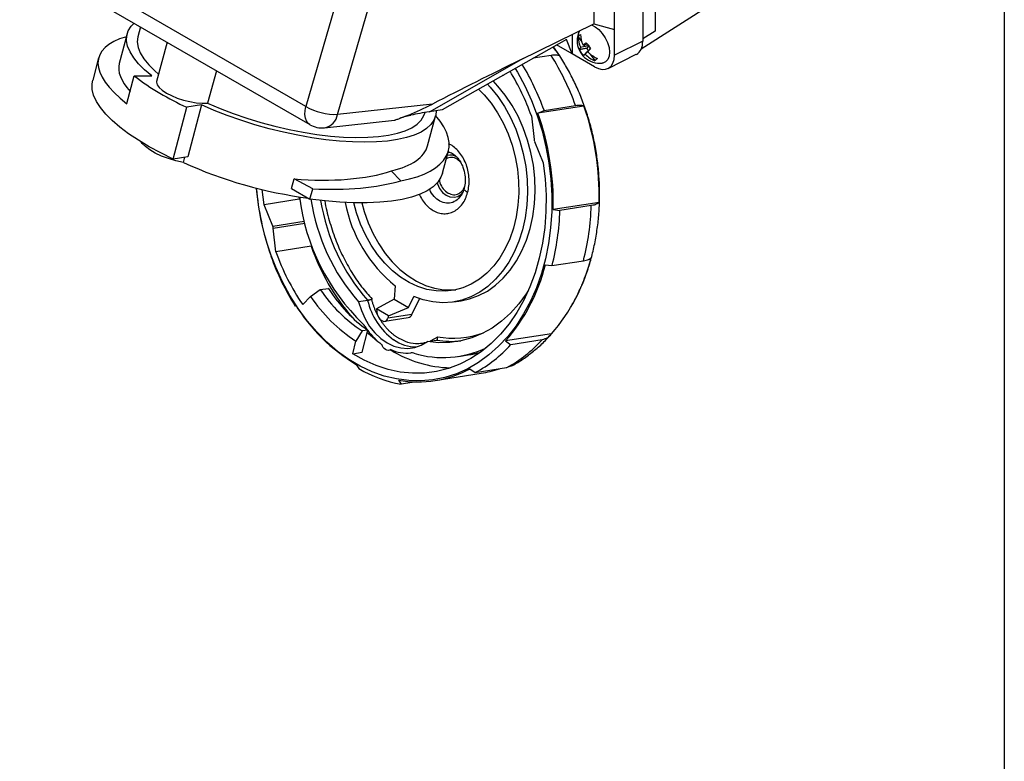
# Model space of a CAD drawing. Header units: inches. Extents: x 1.5 to 64.5, y 1.5 to 49.5.
# Tile 17 of 19: x 54.2 to 64.5, y 23.5 to 31.2. Entities that reach past the tile are written whole.
import ezdxf

# ---------------------------------------------------------------- set-up
doc = ezdxf.new("R2010")
doc.units = ezdxf.units.IN
doc.header["$LTSCALE"] = 6
doc.header["$MEASUREMENT"] = 0
doc.layers.add('TEXT', color=140, linetype='Continuous', lineweight=25)

msp = doc.modelspace()

# ---------------------------------------------------------------- linework, layer by layer
for p, q in [((60.866, 40.199), (60.866, 31.13)), ((60.735, 40.116), (60.735, 31.025)), ((59.962, 39.821), (57.229, 30.345)), ((60.441, 31.147), (60.441, 39.678)), ((57.559, 30.262), (60.225, 39.505)), ((60.225, 39.505), (60.225, 31.205)), ((57.229, 30.345), (54.249, 32.066)), ((54.29, 31.875), (57.27, 30.155)), ((60.72, 30.944), (61.467, 31.419)), ((55.507, 31.173), (55.48, 31.07)), ((59.463, 30.83), (60.225, 31.205)), ((60.225, 31.205), (60.441, 31.147)), ((55.368, 31.1), (55.285, 30.791)), ((60, 31.095), (60, 30.892)), ((60.064, 31.069), (60.101, 31.016)), ((60.441, 30.878), (60.441, 31.147)), ((60.866, 31.13), (60.735, 31.049)), ((55.783, 31.013), (55.674, 30.606)), ((59.942, 31.043), (58.648, 30.309)), ((59.804, 30.965), (59.868, 30.87)), ((60, 30.892), (59.839, 30.985)), ((60, 30.892), (59.942, 31.043)), ((60.134, 30.968), (60.089, 30.958)), ((60.159, 30.993), (60.115, 30.983)), ((60.123, 30.985), (60.134, 30.968)), ((60.135, 30.969), (60.124, 30.985)), ((60.135, 30.969), (60.134, 30.968)), ((60.171, 30.98), (60.135, 30.969)), ((60.174, 30.975), (60.152, 30.953)), ((60.735, 31.025), (60.441, 30.878)), ((59.782, 30.876), (59.596, 30.847)), ((60.233, 30.758), (60, 30.892)), ((60.166, 30.922), (60.137, 30.89)), ((60.163, 30.915), (60.191, 30.947)), ((60.167, 30.923), (60.166, 30.922)), ((60.166, 30.922), (60.168, 30.92)), ((60.189, 30.89), (60.237, 30.822)), ((60.191, 30.947), (60.191, 30.947)), ((60.2, 30.877), (60.192, 30.887)), ((60.375, 30.741), (60.669, 30.888)), ((55.071, 30.852), (55.009, 30.618)), ((58.514, 30.289), (59.496, 30.846)), ((55.365, 30.374), (55.442, 30.663)), ((55.442, 30.663), (55.626, 30.662)), ((56.297, 30.717), (56.206, 30.378)), ((59.282, 30.667), (59.277, 30.667)), ((59.286, 30.672), (59.282, 30.667)), ((56.141, 30.36), (55.991, 30.336)), ((56.141, 30.36), (55.998, 29.821)), ((58.546, 30.37), (57.559, 30.262)), ((60.122, 30.349), (59.644, 30.274)), ((59.709, 30.304), (60.036, 30.355)), ((55.847, 29.797), (55.991, 30.336)), ((58.466, 30.274), (58.469, 30.282)), ((58.496, 29.935), (58.578, 30.244)), ((58.648, 30.309), (58.514, 30.289)), ((59.576, 30.246), (59.605, 30.001)), ((59.644, 30.274), (59.709, 30.304)), ((57.422, 30.123), (58.15, 30.202)), ((59.61, 29.981), (59.699, 29.757)), ((58.65, 29.648), (58.712, 29.881)), ((58.779, 29.834), (58.787, 29.829)), ((55.998, 29.821), (55.847, 29.797)), ((55.953, 29.76), (55.968, 29.816)), ((58.841, 29.762), (58.803, 29.796)), ((58.216, 29.569), (58.118, 29.673)), ((57.079, 29.491), (57.105, 29.59)), ((57.3, 29.486), (57.105, 29.59)), ((56.794, 29.321), (56.774, 29.478)), ((57.079, 29.491), (57.271, 29.38)), ((57.271, 29.38), (57.3, 29.486)), ((58.845, 29.421), (58.829, 29.398)), ((58.851, 29.43), (58.845, 29.421)), ((57.16, 29.379), (56.794, 29.321)), ((56.883, 29.097), (56.794, 29.321)), ((57.157, 29.403), (57.16, 29.379)), ((60.281, 29.345), (59.803, 29.27)), ((59.803, 29.27), (59.873, 29.261)), ((60.2, 29.312), (59.873, 29.261)), ((56.883, 29.097), (57.212, 29.148)), ((56.888, 29.077), (57.217, 29.128)), ((56.917, 28.832), (56.888, 29.077)), ((56.861, 28.806), (56.864, 28.787)), ((57.284, 28.89), (56.917, 28.832)), ((59.791, 28.687), (60.118, 28.738)), ((59.721, 28.696), (59.791, 28.687)), ((57.276, 28.366), (57.378, 28.437)), ((57.378, 28.437), (57.463, 28.45)), ((58.158, 28.476), (58.147, 28.337)), ((57.276, 28.366), (57.196, 28.281)), ((57.872, 28.325), (57.776, 28.31)), ((57.913, 28.336), (57.918, 28.337)), ((58.147, 28.337), (57.963, 28.238)), ((58.147, 28.337), (58.296, 28.251)), ((58.296, 28.251), (58.351, 28.365)), ((58.333, 28.177), (58.413, 28.341)), ((58.768, 28.309), (58.847, 28.321)), ((57.115, 28.285), (57.118, 28.265)), ((57.127, 28.267), (57.118, 28.265)), ((58.089, 28.165), (57.963, 28.238)), ((57.963, 28.238), (57.967, 28.205)), ((58.089, 28.165), (58.296, 28.251)), ((58.051, 28.107), (58.293, 28.145)), ((58.333, 28.177), (58.082, 28.138)), ((58.089, 28.165), (58.082, 28.138)), ((57.816, 28.006), (57.749, 27.901)), ((57.813, 27.785), (57.874, 28.015)), ((57.874, 28.015), (57.816, 28.006)), ((57.716, 27.769), (57.749, 27.901)), ((58.494, 27.895), (58.59, 27.911)), ((58.598, 27.94), (58.521, 27.9)), ((59.785, 27.977), (59.307, 27.902)), ((59.307, 27.902), (59.362, 27.863)), ((59.688, 27.915), (59.362, 27.863)), ((57.716, 27.769), (57.813, 27.785)), ((58.093, 27.805), (58.118, 27.809)), ((58.819, 27.741), (58.919, 27.757)), ((57.753, 27.657), (57.779, 27.614)), ((58.937, 27.611), (58.992, 27.573)), ((58.992, 27.573), (59.319, 27.624)), ((59.319, 27.624), (59.363, 27.643)), ((58.194, 27.494), (58.22, 27.451)), ((58.382, 27.476), (58.22, 27.451)), ((58.575, 27.49), (59.053, 27.565))]:
    msp.add_line(p, q)
at = {"flags": 128}
for points in [[(55.626, 30.662), (55.55, 30.726), (55.487, 30.789), (55.436, 30.852), (55.398, 30.913), (55.373, 30.973), (55.362, 31.029), (55.364, 31.083), (55.38, 31.133), (55.409, 31.179), (55.44, 31.212)], [(60.202, 31.194), (60.241, 31.175), (60.28, 31.145), (60.315, 31.105), (60.346, 31.059), (60.37, 31.009), (60.385, 30.958), (60.39, 30.91), (60.386, 30.867), (60.372, 30.833), (60.349, 30.809), (60.319, 30.797), (60.313, 30.796)], [(55.48, 31.07), (55.479, 31.069), (55.473, 31.016), (55.482, 30.96), (55.505, 30.902), (55.542, 30.841), (55.593, 30.778), (55.657, 30.715), (55.695, 30.682)], [(59.408, 30.741), (59.431, 30.702), (59.509, 30.559), (59.578, 30.408), (59.637, 30.251), (59.688, 30.09), (59.728, 29.925), (59.759, 29.757), (59.779, 29.587), (59.789, 29.418), (59.788, 29.249), (59.776, 29.082), (59.754, 28.918), (59.722, 28.758), (59.68, 28.604), (59.628, 28.456), (59.566, 28.316), (59.496, 28.184), (59.417, 28.061), (59.33, 27.948)], [(55.847, 29.797), (55.718, 29.86), (55.597, 29.925), (55.485, 29.992), (55.383, 30.06), (55.292, 30.128), (55.213, 30.197), (55.145, 30.265), (55.09, 30.332), (55.048, 30.397), (55.019, 30.461), (55.004, 30.522), (55.002, 30.58), (55.009, 30.618)], [(55.674, 30.606), (55.673, 30.596), (55.68, 30.57), (55.7, 30.542), (55.732, 30.513), (55.776, 30.484), (55.829, 30.457), (55.89, 30.432), (55.955, 30.411), (56.022, 30.395), (56.088, 30.383), (56.15, 30.378), (56.206, 30.378)], [(59.118, 30.576), (59.148, 30.544), (59.226, 30.448), (59.296, 30.343), (59.359, 30.229), (59.413, 30.109), (59.457, 29.983), (59.492, 29.853), (59.517, 29.719), (59.531, 29.584), (59.535, 29.45), (59.528, 29.317), (59.511, 29.186), (59.483, 29.061), (59.445, 28.941), (59.398, 28.828), (59.342, 28.723), (59.277, 28.628), (59.204, 28.544), (59.124, 28.471), (59.038, 28.41), (58.947, 28.362), (58.852, 28.328), (58.754, 28.307), (58.654, 28.3), (58.552, 28.308), (58.451, 28.329), (58.351, 28.365)], [(58.847, 28.321), (58.932, 28.34), (59.027, 28.375), (59.118, 28.422), (59.204, 28.483), (59.284, 28.556), (59.356, 28.641), (59.421, 28.736), (59.478, 28.84), (59.525, 28.953), (59.563, 29.073), (59.591, 29.199), (59.608, 29.329), (59.615, 29.462), (59.611, 29.597), (59.597, 29.732), (59.572, 29.865), (59.537, 29.995), (59.492, 30.122), (59.438, 30.242), (59.376, 30.355), (59.305, 30.461), (59.228, 30.556), (59.177, 30.61)], [(59.027, 30.524), (59.084, 30.466), (59.158, 30.377), (59.225, 30.279), (59.284, 30.173), (59.335, 30.06), (59.376, 29.941), (59.409, 29.819), (59.431, 29.693), (59.443, 29.567), (59.445, 29.44), (59.437, 29.316), (59.418, 29.195), (59.389, 29.078), (59.351, 28.967), (59.304, 28.864), (59.248, 28.769), (59.184, 28.683), (59.112, 28.609), (59.035, 28.546), (58.951, 28.495), (58.864, 28.456), (58.773, 28.432), (58.679, 28.42), (58.584, 28.423), (58.489, 28.439), (58.395, 28.468), (58.303, 28.511), (58.214, 28.567), (58.129, 28.634), (58.049, 28.713), (57.975, 28.801), (57.908, 28.899), (57.849, 29.006), (57.798, 29.119), (57.757, 29.237), (57.729, 29.34)], [(58.585, 30.3), (58.581, 30.253), (58.562, 30.203), (58.531, 30.157), (58.486, 30.115), (58.428, 30.078), (58.357, 30.047), (58.275, 30.02), (58.181, 29.999), (58.077, 29.984), (57.964, 29.975), (57.842, 29.972), (57.713, 29.975), (57.577, 29.984), (57.436, 29.998), (57.292, 30.019), (57.144, 30.045), (56.995, 30.076), (56.846, 30.113), (56.698, 30.154), (56.552, 30.2), (56.41, 30.25), (56.273, 30.303), (56.141, 30.36)], [(56.206, 30.378), (56.337, 30.323), (56.473, 30.27), (56.614, 30.222), (56.759, 30.178), (56.905, 30.139), (57.053, 30.105), (57.199, 30.076), (57.344, 30.053), (57.485, 30.036), (57.62, 30.025), (57.75, 30.021), (57.872, 30.023), (57.986, 30.031), (58.089, 30.045), (58.182, 30.065), (58.263, 30.091), (58.332, 30.123), (58.388, 30.16), (58.43, 30.202), (58.458, 30.249), (58.466, 30.274)], [(57.27, 30.155), (57.253, 30.168), (57.235, 30.193), (57.224, 30.224), (57.219, 30.261), (57.221, 30.302), (57.229, 30.345)], [(55.953, 29.76), (55.875, 29.778), (55.798, 29.801), (55.726, 29.828), (55.66, 29.859), (55.603, 29.892), (55.558, 29.926), (55.524, 29.959), (55.514, 29.974)], [(58.729, 29.837), (58.701, 29.834), (58.699, 29.833)], [(59.699, 29.757), (59.719, 29.588), (59.729, 29.419), (59.728, 29.251), (59.715, 29.085), (59.693, 28.922), (59.659, 28.764), (59.615, 28.612), (59.561, 28.466), (59.498, 28.328), (59.425, 28.199), (59.344, 28.08), (59.254, 27.972), (59.158, 27.875), (59.054, 27.79), (58.945, 27.718), (58.83, 27.66), (58.712, 27.615), (58.589, 27.584), (58.465, 27.568), (58.339, 27.566), (58.212, 27.578), (58.085, 27.605), (57.959, 27.646), (57.836, 27.701), (57.716, 27.769)], [(58.65, 29.648), (58.634, 29.607), (58.601, 29.555), (58.553, 29.509), (58.492, 29.467), (58.417, 29.431), (58.33, 29.401), (58.23, 29.376), (58.119, 29.358), (57.998, 29.346), (57.867, 29.34), (57.728, 29.34), (57.581, 29.347), (57.429, 29.361), (57.271, 29.38)], [(58.595, 29.548), (58.598, 29.538), (58.621, 29.489), (58.652, 29.449), (58.689, 29.419), (58.729, 29.402), (58.771, 29.398), (58.81, 29.408)], [(59.33, 27.948), (59.235, 27.847), (59.134, 27.756), (59.027, 27.678), (58.914, 27.613), (58.797, 27.561), (58.676, 27.522), (58.552, 27.497), (58.426, 27.486), (58.299, 27.489), (58.172, 27.506), (58.045, 27.537), (57.919, 27.581), (57.795, 27.639), (57.675, 27.71), (57.559, 27.794), (57.447, 27.889), (57.341, 27.996), (57.241, 28.113), (57.147, 28.24), (57.062, 28.376), (56.984, 28.519), (56.915, 28.67), (56.855, 28.827), (56.805, 28.988), (56.764, 29.153), (56.734, 29.321), (56.714, 29.491), (56.713, 29.493)], [(58.913, 29.448), (58.902, 29.455), (58.894, 29.461), (58.886, 29.468), (58.881, 29.474), (58.878, 29.48), (58.876, 29.486), (58.877, 29.492)], [(57.812, 29.339), (57.836, 29.25), (57.878, 29.131), (57.929, 29.018), (57.988, 28.912), (58.055, 28.814), (58.128, 28.725), (58.208, 28.646), (58.293, 28.579), (58.382, 28.524), (58.475, 28.481), (58.569, 28.451), (58.664, 28.435), (58.759, 28.433), (58.789, 28.435)], [(59.546, 28.431), (59.523, 28.394), (59.445, 28.288), (59.359, 28.192), (59.267, 28.108), (59.168, 28.037), (59.064, 27.979), (58.955, 27.934), (58.843, 27.903), (58.728, 27.886), (58.611, 27.884), (58.494, 27.895)], [(57.776, 28.31), (57.806, 28.219), (57.845, 28.133), (57.892, 28.054), (57.948, 27.986), (58.009, 27.927), (58.076, 27.881), (58.146, 27.848), (58.218, 27.829), (58.291, 27.825), (58.362, 27.834), (58.43, 27.858), (58.494, 27.895)], [(57.869, 28.019), (57.866, 28.022), (57.848, 28.05)], [(57.867, 27.99), (57.88, 27.979), (57.965, 27.909)], [(58.112, 27.812), (58.099, 27.806), (58.085, 27.804), (58.071, 27.807), (58.058, 27.812), (58.045, 27.822), (58.034, 27.834), (58.025, 27.849), (58.018, 27.866)], [(58.919, 27.757), (58.939, 27.76), (59.048, 27.786)]]:
    msp.add_lwpolyline(points, dxfattribs=at)
for centre, radius, start, end in [((60.289, 31.03), 0.236, 154.5288, 180), ((60.299, 31.065), 0.235, 179.0412, 206.9976), ((60.324, 31.09), 0.235, 179.0412, 206.9976), ((60.289, 31.03), 0.236, 180, 275.7932), ((57.6, 29.491), 2.584, 19.5463, 32.426), ((60.341, 31.081), 0.28, 223.212, 248.0768), ((60.367, 31.106), 0.28, 223.212, 248.0768), ((57.262, 29.435), 2.596, 19.5615, 31.2699), ((57.133, 32.878), 2.787, 232.6467, 245.8024), ((57.286, 29.434), 2.43, 19.5304, 31.6848), ((57.533, 30.856), 0.594, 239.2553, 272.5708), ((57.5, 29.422), 2.782, 358.4083, 19.4783), ((57.388, 30.293), 0.174, 281.305, 349.806), ((57.022, 29.347), 2.782, 358.4083, 19.4783), ((57.395, 30.371), 0.25, 240.0027, 276.2206), ((59.684, 30.011), 0.0799, 186.6725, 201.5968), ((58.729, 29.7), 0.137, 59.1638, 90.1841), ((57.842, 33.922), 4.57, 245.5895, 262.6396), ((58.744, 29.7), 0.113, 58.081, 118.3249), ((59.484, 29.733), 2.782, 184.9473, 199.4772), ((58.753, 29.537), 0.141, 293.743, 320.9772), ((59.36, 29.675), 2.215, 187.0802, 226.0384), ((59.339, 29.683), 2.08, 188.4003, 221.2876), ((59.43, 29.694), 2.074, 189.1195, 221.3191), ((59.085, 29.623), 1.474, 190.9128, 231.0728), ((57.288, 29.336), 2.586, 345.4658, 358.3411), ((57.615, 29.387), 2.586, 345.4658, 358.3411), ((56.809, 29.067), 0.0799, 6.6725, 21.5968), ((59.168, 29.627), 2.388, 199.4482, 214.3162), ((59.435, 29.636), 2.278, 199.1303, 220.8625), ((59.299, 29.651), 2.584, 199.5463, 212.426), ((58.351, 29.23), 1.905, 318.8609, 346.0349), ((57.873, 29.155), 1.905, 318.8609, 346.0349), ((58.692, 29.334), 1.591, 214.3171, 236.5809), ((58.675, 29.314), 1.69, 214.1203, 236.7608), ((57.825, 28.593), 0.272, 279.9583, 288.8907), ((58.557, 28.482), 0.703, 192.9352, 233.7527), ((58.732, 29.289), 1.903, 211.8563, 239.0461), ((58.283, 28.199), 0.0546, 280.7337, 337.3382), ((57.721, 27.969), 0.15, 32.2599, 47.5345), ((58.408, 28.395), 0.658, 215.5859, 233.5893), ((58.762, 28.862), 0.931, 259.7137, 289.9413), ((58.382, 28.257), 0.417, 234.8583, 269.9487), ((58.745, 28.855), 0.957, 260.7126, 275.8951), ((58.66, 28.842), 1.385, 298.4215, 317.9673), ((58.283, 28.189), 0.414, 245.6096, 275.3433), ((58.766, 28.862), 1.24, 238.2078, 268.5666), ((58.656, 28.775), 1.046, 253.2139, 295.4415), ((58.333, 28.791), 1.385, 298.4215, 317.9673), ((58.33, 27.691), 0.0861, 73.419, 95.6031), ((58.473, 28.812), 1.384, 239.9411, 259.497), ((58.396, 28.629), 1.153, 259.9083, 298.0136), ((58.875, 28.695), 1.143, 278.9365, 288.7791)]:
    msp.add_arc(centre, radius, start, end)
for centre, major_axis, ratio, start_param, end_param in [((56.884, 30.338), (1.812, -0.517), 0.324819, 2.656414, 3.817021), ((60.527, 31.146), (-0.148, 0.256), 0.576679, 3.106726, 3.926463), ((60.232, 30.999), (-0.148, 0.256), 0.576679, 2.356885, 3.926463), ((56.884, 30.338), (1.598, -0.456), 0.324819, 3.147284, 3.623033), ((58.999, 30.321), (3.719, 1.875), 0.059763, 1.415553, 1.662801), ((56.884, 30.338), (1.829, -0.452), 0.364982, 5.61401, 6.767519), ((58.743, 30.145), (0.718, 0.054), 0.234683, 1.878119, 2.179106), ((56.884, 30.338), (1.613, -0.399), 0.364982, 5.668992, 6.276585), ((56.871, 30.288), (1.644, -0.278), 0.398299, 4.922436, 5.638452), ((56.871, 30.288), (1.864, -0.315), 0.398299, 5.011319, 5.58347), ((58.359, 29.557), (-0.174, 1.726), 0.711766, 2.19299, 2.598732), ((58.025, 28.187), (-0.0339, 0.0781), 0.622595, 1.093539, 3.792442)]:
    msp.add_ellipse(centre, major_axis=major_axis, ratio=ratio, start_param=start_param, end_param=end_param)
for points, knots in [([(60.064, 31.069), (60.065, 31.07), (60.066, 31.073), (60.069, 31.077), (60.072, 31.081), (60.076, 31.085), (60.081, 31.09), (60.086, 31.092), (60.089, 31.094)], [0, 0, 0, 0, 0.1250119, 0.2500249, 0.3750404, 0.5000602, 0.7500377, 1, 1, 1, 1]), ([(60.101, 28.484), (60.114, 28.516), (60.148, 28.594), (60.19, 28.725), (60.229, 28.876), (60.258, 29.032), (60.278, 29.19), (60.288, 29.351), (60.287, 29.514), (60.277, 29.677), (60.258, 29.839), (60.229, 30), (60.19, 30.159), (60.142, 30.315), (60.085, 30.466), (60.019, 30.613), (59.944, 30.753), (59.873, 30.872), (59.823, 30.939), (59.804, 30.965)], [0, 0, 0, 0, 0.041801, 0.102864, 0.164032, 0.225264, 0.286528, 0.347803, 0.409082, 0.470365, 0.531656, 0.592964, 0.654296, 0.71566, 0.777064, 0.838514, 0.900011, 0.961549, 1, 1, 1, 1]), ([(60.078, 30.939), (60.079, 30.94), (60.079, 30.942), (60.081, 30.945), (60.082, 30.948), (60.084, 30.951), (60.086, 30.953), (60.087, 30.956), (60.089, 30.957), (60.089, 30.958)], [0, 0, 0, 0, 0.180141, 0.346748, 0.499994, 0.62861, 0.7496, 0.878203, 1, 1, 1, 1]), ([(60.115, 30.983), (60.116, 30.984), (60.118, 30.986), (60.122, 30.989), (60.125, 30.992), (60.131, 30.996), (60.137, 31.001), (60.143, 31.005), (60.146, 31.007)], [0, 0, 0, 0, 0.121787, 0.250409, 0.371367, 0.500025, 0.734858, 1, 1, 1, 1]), ([(59.868, 30.87), (59.861, 30.876), (59.85, 30.879), (59.828, 30.88), (59.82, 30.88), (59.802, 30.879), (59.792, 30.878), (59.782, 30.876)], [0, 0, 0, 0, 0.5, 0.5, 0.75, 0.75, 1, 1, 1, 1]), ([(60.078, 30.939), (60.083, 30.94), (60.094, 30.942), (60.112, 30.945), (60.131, 30.949), (60.145, 30.952), (60.152, 30.953)], [0, 0, 0, 0, 0.214913, 0.453212, 0.714905, 1, 1, 1, 1]), ([(60.123, 30.876), (60.125, 30.879), (60.131, 30.886), (60.14, 30.896), (60.15, 30.907), (60.159, 30.918), (60.166, 30.925), (60.169, 30.929)], [0, 0, 0, 0, 0.193442, 0.390111, 0.59006, 0.793341, 1, 1, 1, 1]), ([(60.137, 30.89), (60.137, 30.889), (60.135, 30.888), (60.133, 30.886), (60.131, 30.884), (60.128, 30.881), (60.126, 30.879), (60.124, 30.877), (60.123, 30.876)], [0, 0, 0, 0, 0.121784, 0.250409, 0.371366, 0.500025, 0.73486, 1, 1, 1, 1]), ([(60.169, 30.929), (60.168, 30.93), (60.165, 30.933), (60.161, 30.938), (60.158, 30.943), (60.155, 30.948), (60.153, 30.951), (60.152, 30.953)], [0, 0, 0, 0, 0.200905, 0.400453, 0.599547, 0.799095, 1, 1, 1, 1]), ([(60.191, 30.943), (60.189, 30.942), (60.185, 30.938), (60.18, 30.933), (60.176, 30.929), (60.172, 30.925), (60.169, 30.921), (60.166, 30.918), (60.164, 30.916), (60.163, 30.915)], [0, 0, 0, 0, 0.180143, 0.346749, 0.499994, 0.62861, 0.7496, 0.8782, 1, 1, 1, 1]), ([(60.262, 30.847), (60.261, 30.845), (60.26, 30.842), (60.257, 30.839), (60.254, 30.835), (60.25, 30.831), (60.245, 30.826), (60.239, 30.823), (60.237, 30.822)], [0, 0, 0, 0, 0.12501, 0.250022, 0.375039, 0.50006, 0.750035, 1, 1, 1, 1]), ([(58.15, 30.202), (58.15, 30.202), (58.151, 30.202), (58.158, 30.204), (58.17, 30.208), (58.191, 30.215), (58.238, 30.232), (58.321, 30.265), (58.431, 30.313), (58.507, 30.351), (58.546, 30.37)], [0, 0, 0, 0, 0.030775, 0.064438, 0.098253, 0.137811, 0.203836, 0.397116, 0.696069, 1, 1, 1, 1]), ([(60.036, 30.355), (60.056, 30.359), (60.074, 30.36), (60.096, 30.358), (60.103, 30.357), (60.114, 30.354), (60.119, 30.352), (60.122, 30.349)], [0, 0, 0, 0, 0.5, 0.5, 0.75, 0.75, 1, 1, 1, 1]), ([(58.322, 30.252), (58.299, 30.247), (58.258, 30.236), (58.223, 30.226), (58.207, 30.221)], [0, 0, 0, 0, 0.552372, 1, 1, 1, 1]), ([(58.913, 29.448), (58.918, 29.471), (58.928, 29.517), (58.929, 29.591), (58.92, 29.664), (58.901, 29.736), (58.871, 29.802), (58.834, 29.861), (58.788, 29.909), (58.748, 29.94), (58.722, 29.951), (58.714, 29.954)], [0, 0, 0, 0, 0.118991, 0.237306, 0.356199, 0.47483, 0.593367, 0.712302, 0.830595, 0.949575, 1, 1, 1, 1]), ([(58.715, 29.869), (58.721, 29.868), (58.744, 29.865), (58.764, 29.847), (58.779, 29.834)], [0, 0, 0, 0, 0.249306, 1, 1, 1, 1]), ([(58.781, 29.836), (58.794, 29.824), (58.815, 29.803), (58.843, 29.76), (58.869, 29.705), (58.886, 29.636), (58.89, 29.56), (58.881, 29.516), (58.877, 29.492)], [0, 0, 0, 0, 0.169849, 0.285797, 0.435495, 0.64536, 0.804235, 1, 1, 1, 1]), ([(58.619, 29.583), (58.62, 29.572), (58.626, 29.536), (58.657, 29.482), (58.692, 29.455), (58.709, 29.442)], [0, 0, 0, 0, 0.180015, 0.590006, 1, 1, 1, 1]), ([(58.41, 29.431), (58.414, 29.422), (58.427, 29.39), (58.459, 29.343), (58.504, 29.294), (58.555, 29.258), (58.609, 29.234), (58.664, 29.225), (58.719, 29.23), (58.771, 29.249), (58.819, 29.282), (58.859, 29.327), (58.892, 29.383), (58.906, 29.426), (58.913, 29.448)], [0, 0, 0, 0, 0.038303, 0.125509, 0.21311, 0.300571, 0.387896, 0.47556, 0.562735, 0.650411, 0.737702, 0.8252, 0.912775, 1, 1, 1, 1]), ([(58.829, 29.398), (58.812, 29.381), (58.776, 29.347), (58.709, 29.332), (58.639, 29.345), (58.576, 29.389), (58.534, 29.439), (58.52, 29.475), (58.517, 29.484)], [0, 0, 0, 0, 0.188772, 0.377545, 0.566317, 0.755089, 0.943862, 1, 1, 1, 1]), ([(58.709, 29.442), (58.728, 29.434), (58.765, 29.419), (58.821, 29.434), (58.862, 29.465), (58.875, 29.497), (58.879, 29.507)], [0, 0, 0, 0, 0.287527, 0.575054, 0.86258, 1, 1, 1, 1]), ([(58.876, 29.489), (58.872, 29.476), (58.863, 29.449), (58.85, 29.427), (58.844, 29.417)], [0, 0, 0, 0, 0.504449, 1, 1, 1, 1]), ([(58.871, 29.475), (58.868, 29.464), (58.865, 29.452), (58.858, 29.442), (58.858, 29.442)], [0, 0, 0, 0, 0.9672809, 1, 1, 1, 1]), ([(57.426, 29.361), (57.426, 29.361), (57.435, 29.291), (57.471, 29.157), (57.532, 28.962), (57.612, 28.781), (57.704, 28.615), (57.805, 28.465), (57.881, 28.38), (57.918, 28.337)], [0, 0, 0, 0, 0.001175, 0.174529, 0.346565, 0.516956, 0.681799, 0.842896, 1, 1, 1, 1]), ([(60.281, 29.345), (60.275, 29.337), (60.265, 29.331), (60.245, 29.323), (60.237, 29.32), (60.22, 29.316), (60.21, 29.314), (60.2, 29.312)], [0, 0, 0, 0, 0.5, 0.5, 0.75, 0.75, 1, 1, 1, 1]), ([(60.118, 28.738), (60.139, 28.742), (60.156, 28.746), (60.177, 28.754), (60.183, 28.757), (60.192, 28.764), (60.196, 28.767), (60.199, 28.771)], [0, 0, 0, 0, 0.5, 0.5, 0.75, 0.75, 1, 1, 1, 1]), ([(59.986, 28.255), (59.996, 28.272), (60.032, 28.331), (60.068, 28.404), (60.092, 28.461), (60.096, 28.471)], [0, 0, 0, 0, 0.2535156, 0.8626909, 1, 1, 1, 1]), ([(57.918, 28.337), (57.915, 28.336), (57.911, 28.335), (57.904, 28.333), (57.9, 28.331), (57.892, 28.329), (57.887, 28.328), (57.879, 28.326), (57.875, 28.325), (57.872, 28.325)], [0, 0, 0, 0, 0.25, 0.25, 0.5, 0.5, 0.75, 0.75, 1, 1, 1, 1]), ([(58.2, 27.927), (58.196, 27.929), (58.188, 27.933), (58.177, 27.94), (58.166, 27.948), (58.156, 27.956), (58.145, 27.964), (58.134, 27.972), (58.124, 27.981), (58.114, 27.99), (58.103, 27.999), (58.093, 28.009), (58.084, 28.019), (58.074, 28.03), (58.065, 28.04), (58.055, 28.051), (58.046, 28.063), (58.037, 28.074), (58.029, 28.086), (58.02, 28.098), (58.012, 28.11), (58.004, 28.123), (57.996, 28.136), (57.989, 28.149), (57.981, 28.162), (57.974, 28.176), (57.967, 28.189), (57.961, 28.203), (57.954, 28.217), (57.948, 28.232), (57.943, 28.246), (57.937, 28.261), (57.932, 28.275), (57.927, 28.29), (57.922, 28.305), (57.918, 28.32), (57.915, 28.33), (57.913, 28.336)], [0, 0, 0, 0, 0.028571, 0.057143, 0.085714, 0.114285, 0.142857, 0.171428, 0.2, 0.228571, 0.257142, 0.285714, 0.314285, 0.342857, 0.371428, 0.4, 0.428571, 0.457143, 0.485714, 0.514286, 0.542857, 0.571429, 0.6, 0.628572, 0.657143, 0.685715, 0.714286, 0.742858, 0.771429, 0.8, 0.828572, 0.857143, 0.885715, 0.914286, 0.942857, 0.971429, 1, 1, 1, 1]), ([(58.48, 27.886), (58.455, 27.88), (58.43, 27.873), (58.404, 27.873), (58.404, 27.873), (58.402, 27.873), (58.364, 27.872), (58.294, 27.88), (58.23, 27.912), (58.2, 27.927)], [0, 0, 0, 0, 0.273556, 0.27371, 0.275095, 0.279087, 0.294432, 0.673765, 1, 1, 1, 1]), ([(58.59, 27.911), (58.593, 27.911), (58.596, 27.913), (58.599, 27.917), (58.6, 27.92), (58.601, 27.927), (58.6, 27.93), (58.599, 27.938), (58.598, 27.942), (58.596, 27.946)], [0, 0, 0, 0, 0.25, 0.25, 0.5, 0.5, 0.75, 0.75, 1, 1, 1, 1]), ([(59.364, 27.64), (59.383, 27.65), (59.441, 27.68), (59.533, 27.742), (59.637, 27.825), (59.716, 27.898), (59.758, 27.946), (59.77, 27.959)], [0, 0, 0, 0, 0.12782, 0.383893, 0.641538, 0.90097, 1, 1, 1, 1]), ([(59.785, 27.977), (59.774, 27.96), (59.761, 27.946), (59.736, 27.93), (59.727, 27.926), (59.709, 27.919), (59.699, 27.916), (59.688, 27.915)], [0, 0, 0, 0, 0.5, 0.5, 0.75, 0.75, 1, 1, 1, 1]), ([(58.917, 27.758), (58.94, 27.761), (58.98, 27.766), (59.019, 27.778), (59.036, 27.783)], [0, 0, 0, 0, 0.554805, 1, 1, 1, 1])]:
    msp.add_open_spline(points, degree=3, knots=knots)
for points in [[(60.146, 31.007), (60.156, 30.999), (60.165, 30.99), (60.172, 30.979)], [(60.172, 30.979), (60.18, 30.968), (60.186, 30.956), (60.191, 30.943)], [(60.097, 30.904), (60.089, 30.915), (60.083, 30.927), (60.078, 30.939)], [(60.123, 30.876), (60.113, 30.883), (60.104, 30.893), (60.097, 30.904)]]:
    msp.add_open_spline(points, degree=3)
at = {"layer": 'TEXT'}
msp.add_line((64.5, 49.5), (64.5, 1.5), dxfattribs=at)

doc.saveas('drawing.dxf')
